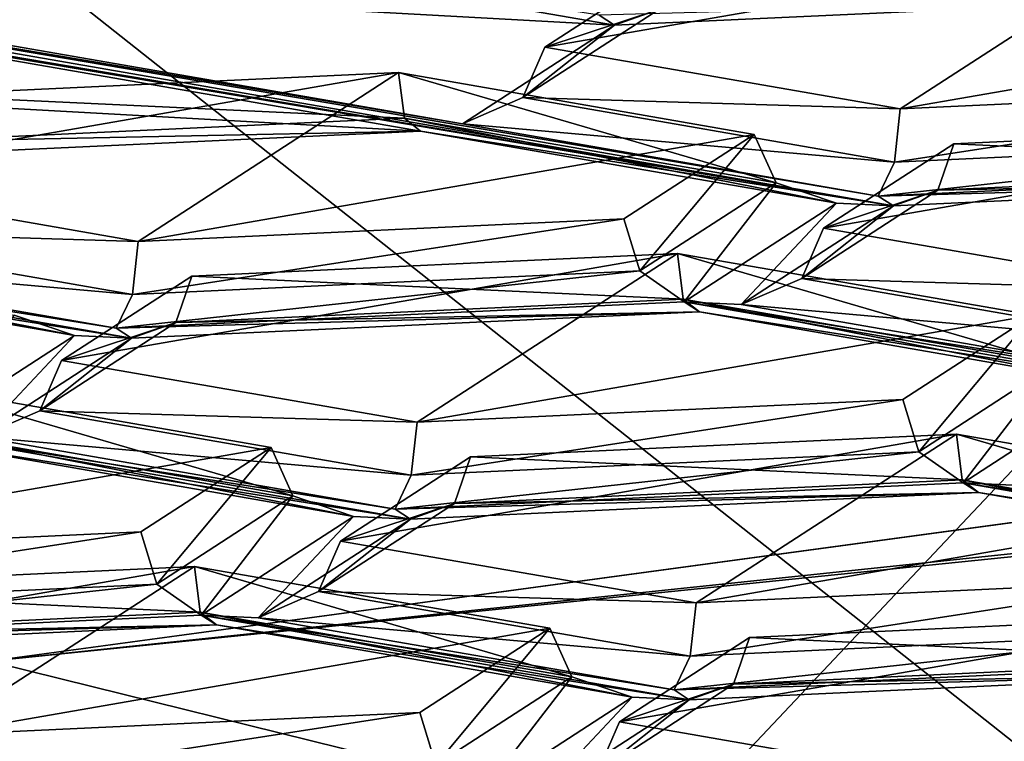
# Model space of a CAD drawing. Header units: millimetres. Extents: x -108 to 108, y -64 to 45.
# Tile 37 of 256: x -59.959 to -58.625, y -9.108 to -8.131. Entities that reach past the tile are written whole.
import ezdxf

# ---------------------------------------------------------------- set-up
doc = ezdxf.new("R2010")
doc.units = ezdxf.units.MM
doc.header["$LTSCALE"] = 65.185185
for name, color, linetype in [('1', 7, 'CONTINUOUS'), ('100', 7, 'CONTINUOUS'), ('1019', 7, 'CONTINUOUS'), ('1032', 7, 'CONTINUOUS'), ('104', 7, 'CONTINUOUS'), ('1049', 7, 'CONTINUOUS'), ('1063', 7, 'CONTINUOUS'), ('1075', 7, 'CONTINUOUS'), ('111', 7, 'CONTINUOUS'), ('112', 7, 'CONTINUOUS'), ('123', 7, 'CONTINUOUS'), ('137', 7, 'CONTINUOUS'), ('143', 7, 'CONTINUOUS'), ('151', 7, 'CONTINUOUS'), ('161', 7, 'CONTINUOUS'), ('164', 7, 'CONTINUOUS'), ('166', 7, 'CONTINUOUS'), ('180', 7, 'CONTINUOUS'), ('189', 7, 'CONTINUOUS'), ('194', 7, 'CONTINUOUS'), ('197', 7, 'CONTINUOUS'), ('2', 7, 'CONTINUOUS'), ('212', 7, 'CONTINUOUS'), ('225', 7, 'CONTINUOUS'), ('231', 7, 'CONTINUOUS'), ('240', 7, 'CONTINUOUS'), ('390', 7, 'CONTINUOUS'), ('56', 7, 'CONTINUOUS'), ('653', 7, 'CONTINUOUS'), ('73', 7, 'CONTINUOUS'), ('82', 7, 'CONTINUOUS'), ('821', 7, 'CONTINUOUS'), ('822', 7, 'CONTINUOUS'), ('824', 7, 'CONTINUOUS'), ('838', 7, 'CONTINUOUS'), ('843', 7, 'CONTINUOUS'), ('867', 7, 'CONTINUOUS'), ('868', 7, 'CONTINUOUS'), ('871', 7, 'CONTINUOUS'), ('894', 7, 'CONTINUOUS'), ('896', 7, 'CONTINUOUS'), ('901', 7, 'CONTINUOUS'), ('92', 7, 'CONTINUOUS'), ('932', 7, 'CONTINUOUS'), ('941', 7, 'CONTINUOUS'), ('944', 7, 'CONTINUOUS'), ('955', 7, 'CONTINUOUS'), ('966', 7, 'CONTINUOUS'), ('968', 7, 'CONTINUOUS'), ('969', 7, 'CONTINUOUS'), ('995', 7, 'CONTINUOUS')]:
    doc.layers.add(name, color=color, linetype=linetype)

msp = doc.modelspace()

# ---------------------------------------------------------------- linework, layer by layer
at = {"layer": '1', "linetype": 'CONTINUOUS'}
for points in [[(-86, -45, 2), (86, -45, 2), (-66.0989, -8.1733, 2), (-86, -45, 2)], [(-66.0989, -8.1733, 2), (86, -45, 2), (-60.0001, -9, 2), (-66.0989, -8.1733, 2)], [(-60.0001, -9, 2), (86, -45, 2), (-53.9012, -8.1734, 2), (-60.0001, -9, 2)]]:
    msp.add_3dface(points, dxfattribs=at)
at = {"layer": '100', "color": 8, "linetype": 'CONTINUOUS'}
for points in [[(-59.2478, -8.1683, 194.9944), (-59.2775, -8.2365, 194.9984), (-58.7661, -8.2519, 194.52), (-59.2478, -8.1683, 194.9944)], [(-59.2775, -8.2365, 194.9984), (-59.3593, -8.2719, 194.9824), (-58.774, -8.324, 194.5026), (-59.2775, -8.2365, 194.9984)], [(-58.7661, -8.2519, 194.52), (-59.2775, -8.2365, 194.9984), (-58.774, -8.324, 194.5026), (-58.7661, -8.2519, 194.52)], [(-58.774, -8.324, 194.5026), (-59.3593, -8.2719, 194.9824), (-58.796, -8.3698, 194.4275), (-58.774, -8.324, 194.5026)]]:
    msp.add_3dface(points, dxfattribs=at)
at = {"layer": '1019', "color": 8, "linetype": 'CONTINUOUS'}
for points in [[(-59.6186, -8.7105, 191.9195), (-59.7949, -8.8247, 191.2715), (-59.7732, -8.8954, 191.2618), (-59.6186, -8.7105, 191.9195)], [(-59.5889, -8.776, 191.9391), (-59.6186, -8.7105, 191.9195), (-59.7732, -8.8954, 191.2618), (-59.5889, -8.776, 191.9391)], [(-59.7132, -8.9374, 191.2084), (-59.5889, -8.776, 191.9391), (-59.7732, -8.8954, 191.2618), (-59.7132, -8.9374, 191.2084)], [(-59.7132, -8.9374, 191.2084), (-59.507, -8.8037, 191.9663), (-59.5889, -8.776, 191.9391), (-59.7132, -8.9374, 191.2084)]]:
    msp.add_3dface(points, dxfattribs=at)
at = {"layer": '1032', "color": 8, "linetype": 'CONTINUOUS'}
for points in [[(-59.7949, -8.8247, 191.2715), (-60.453, -8.8553, 191.0978), (-60.4609, -8.9274, 191.0804), (-59.7949, -8.8247, 191.2715)], [(-59.7732, -8.8954, 191.2618), (-59.7949, -8.8247, 191.2715), (-60.4609, -8.9274, 191.0804), (-59.7732, -8.8954, 191.2618)], [(-60.4828, -8.9732, 191.0053), (-59.7132, -8.9374, 191.2084), (-59.7732, -8.8954, 191.2618), (-60.4828, -8.9732, 191.0053)], [(-60.4828, -8.9732, 191.0053), (-59.7732, -8.8954, 191.2618), (-60.4609, -8.9274, 191.0804), (-60.4828, -8.9732, 191.0053)]]:
    msp.add_3dface(points, dxfattribs=at)
at = {"layer": '104', "color": 8, "linetype": 'CONTINUOUS'}
for points in [[(-58.6936, -8.2989, 194.2537), (-58.7153, -8.362, 194.2869), (-58.8699, -8.4132, 193.6056), (-58.6936, -8.2989, 194.2537)], [(-58.7153, -8.362, 194.2869), (-58.7753, -8.3832, 194.3514), (-58.8996, -8.4814, 193.6096), (-58.7153, -8.362, 194.2869)], [(-58.8699, -8.4132, 193.6056), (-58.7153, -8.362, 194.2869), (-58.8996, -8.4814, 193.6096), (-58.8699, -8.4132, 193.6056)], [(-58.8996, -8.4814, 193.6096), (-58.7753, -8.3832, 194.3514), (-58.9815, -8.5168, 193.5935), (-58.8996, -8.4814, 193.6096)]]:
    msp.add_3dface(points, dxfattribs=at)
at = {"layer": '1049', "color": 8, "linetype": 'CONTINUOUS'}
for points in [[(-59.4206, -8.6761, 192.1145), (-59.9023, -8.5924, 192.5889), (-59.932, -8.6607, 192.5929), (-59.4206, -8.6761, 192.1145)], [(-59.932, -8.6607, 192.5929), (-60.0138, -8.6961, 192.5768), (-59.4285, -8.7481, 192.0971), (-59.932, -8.6607, 192.5929)], [(-59.4206, -8.6761, 192.1145), (-59.932, -8.6607, 192.5929), (-59.4285, -8.7481, 192.0971), (-59.4206, -8.6761, 192.1145)], [(-60.0138, -8.6961, 192.5768), (-59.4505, -8.7939, 192.022), (-59.4285, -8.7481, 192.0971), (-60.0138, -8.6961, 192.5768)]]:
    msp.add_3dface(points, dxfattribs=at)
at = {"layer": '1063', "color": 8, "linetype": 'CONTINUOUS'}
for points in [[(-59.726, -8.4782, 193.237), (-59.0679, -8.4475, 193.4106), (-59.06, -8.5093, 193.4516), (-59.726, -8.4782, 193.237)], [(-59.7477, -8.5413, 193.2702), (-59.726, -8.4782, 193.237), (-59.06, -8.5093, 193.4516), (-59.7477, -8.5413, 193.2702)], [(-59.038, -8.5266, 193.5378), (-59.7477, -8.5413, 193.2702), (-59.06, -8.5093, 193.4516), (-59.038, -8.5266, 193.5378)], [(-59.038, -8.5266, 193.5378), (-59.8076, -8.5625, 193.3347), (-59.7477, -8.5413, 193.2702), (-59.038, -8.5266, 193.5378)]]:
    msp.add_3dface(points, dxfattribs=at)
at = {"layer": '1075', "color": 8, "linetype": 'CONTINUOUS'}
for points in [[(-59.4378, -8.2644, 194.8405), (-59.4458, -8.2026, 194.7994), (-58.9344, -8.3518, 194.3447), (-59.4378, -8.2644, 194.8405)], [(-59.4458, -8.2026, 194.7994), (-58.9641, -8.2863, 194.325), (-58.9344, -8.3518, 194.3447), (-59.4458, -8.2026, 194.7994)], [(-59.4159, -8.2818, 194.9267), (-59.4378, -8.2644, 194.8405), (-58.8525, -8.3796, 194.3718), (-59.4159, -8.2818, 194.9267)], [(-58.8525, -8.3796, 194.3718), (-59.4378, -8.2644, 194.8405), (-58.9344, -8.3518, 194.3447), (-58.8525, -8.3796, 194.3718)]]:
    msp.add_3dface(points, dxfattribs=at)
at = {"layer": '111', "color": 8, "linetype": 'CONTINUOUS'}
for points in [[(-58.8699, -8.4132, 193.6056), (-58.8996, -8.4814, 193.6096), (-58.3882, -8.4968, 193.1312), (-58.8699, -8.4132, 193.6056)], [(-58.8996, -8.4814, 193.6096), (-58.9815, -8.5168, 193.5935), (-58.3962, -8.5689, 193.1137), (-58.8996, -8.4814, 193.6096)], [(-58.3882, -8.4968, 193.1312), (-58.8996, -8.4814, 193.6096), (-58.3962, -8.5689, 193.1137), (-58.3882, -8.4968, 193.1312)], [(-58.3962, -8.5689, 193.1137), (-58.9815, -8.5168, 193.5935), (-58.4181, -8.6147, 193.0387), (-58.3962, -8.5689, 193.1137)]]:
    msp.add_3dface(points, dxfattribs=at)
at = {"layer": '112', "color": 8, "linetype": 'CONTINUOUS'}
for points in [[(-59.5541, -8.9056, 191.204), (-59.0427, -8.921, 190.7257), (-59.5244, -8.8373, 191.2001), (-59.5541, -8.9056, 191.204)], [(-59.636, -8.941, 191.188), (-59.0507, -8.993, 190.7082), (-59.5541, -8.9056, 191.204), (-59.636, -8.941, 191.188)], [(-59.0507, -8.993, 190.7082), (-59.0427, -8.921, 190.7257), (-59.5541, -8.9056, 191.204), (-59.0507, -8.993, 190.7082)], [(-59.0726, -9.0388, 190.6332), (-59.0507, -8.993, 190.7082), (-59.636, -8.941, 191.188), (-59.0726, -9.0388, 190.6332)]]:
    msp.add_3dface(points, dxfattribs=at)
at = {"layer": '123', "color": 8, "linetype": 'CONTINUOUS'}
for points in [[(-58.2083, -8.7761, 191.5474), (-58.1786, -8.8416, 191.567), (-58.69, -8.6924, 192.0218), (-58.2083, -8.7761, 191.5474)], [(-58.69, -8.6924, 192.0218), (-58.1786, -8.8416, 191.567), (-58.6821, -8.7542, 192.0628), (-58.69, -8.6924, 192.0218)], [(-58.1786, -8.8416, 191.567), (-58.0968, -8.8694, 191.5942), (-58.6821, -8.7542, 192.0628), (-58.1786, -8.8416, 191.567)], [(-58.6821, -8.7542, 192.0628), (-58.0968, -8.8694, 191.5942), (-58.6602, -8.7715, 192.149), (-58.6821, -8.7542, 192.0628)]]:
    msp.add_3dface(points, dxfattribs=at)
at = {"layer": '137', "color": 8, "linetype": 'CONTINUOUS'}
for points in [[(-58.0276, -8.33, 194.4683), (-58.6936, -8.2989, 194.2537), (-58.0355, -8.2683, 194.4273), (-58.0276, -8.33, 194.4683)], [(-58.7153, -8.362, 194.2869), (-58.6936, -8.2989, 194.2537), (-58.0276, -8.33, 194.4683), (-58.7153, -8.362, 194.2869)], [(-58.0057, -8.3474, 194.5545), (-58.7153, -8.362, 194.2869), (-58.0276, -8.33, 194.4683), (-58.0057, -8.3474, 194.5545)], [(-58.7753, -8.3832, 194.3514), (-58.7153, -8.362, 194.2869), (-58.0057, -8.3474, 194.5545), (-58.7753, -8.3832, 194.3514)]]:
    msp.add_3dface(points, dxfattribs=at)
at = {"layer": '143', "color": 8, "linetype": 'CONTINUOUS'}
for points in [[(-58.69, -8.6924, 192.0218), (-58.6821, -8.7542, 192.0628), (-59.3481, -8.723, 191.8481), (-58.69, -8.6924, 192.0218)], [(-59.3481, -8.723, 191.8481), (-58.6821, -8.7542, 192.0628), (-59.3698, -8.7862, 191.8813), (-59.3481, -8.723, 191.8481)], [(-58.6821, -8.7542, 192.0628), (-58.6602, -8.7715, 192.149), (-59.3698, -8.7862, 191.8813), (-58.6821, -8.7542, 192.0628)], [(-59.3698, -8.7862, 191.8813), (-58.6602, -8.7715, 192.149), (-59.4298, -8.8073, 191.9459), (-59.3698, -8.7862, 191.8813)]]:
    msp.add_3dface(points, dxfattribs=at)
at = {"layer": '151', "color": 8, "linetype": 'CONTINUOUS'}
for points in [[(-58.3122, -8.9373, 190.633), (-58.3042, -8.999, 190.674), (-58.9702, -8.9679, 190.4593), (-58.3122, -8.9373, 190.633)], [(-58.9702, -8.9679, 190.4593), (-58.3042, -8.999, 190.674), (-58.992, -9.031, 190.4925), (-58.9702, -8.9679, 190.4593)], [(-58.3042, -8.999, 190.674), (-58.2823, -9.0164, 190.7602), (-58.992, -9.031, 190.4925), (-58.3042, -8.999, 190.674)], [(-58.992, -9.031, 190.4925), (-58.2823, -9.0164, 190.7602), (-59.0519, -9.0522, 190.5571), (-58.992, -9.031, 190.4925)]]:
    msp.add_3dface(points, dxfattribs=at)
at = {"layer": '161', "color": 8, "linetype": 'CONTINUOUS'}
for points in [[(-60.0751, -9.1002, 189.709), (-60.083, -9.1723, 189.6915), (-59.417, -9.0696, 189.8826), (-60.0751, -9.1002, 189.709)], [(-59.417, -9.0696, 189.8826), (-60.083, -9.1723, 189.6915), (-59.3953, -9.1403, 189.873), (-59.417, -9.0696, 189.8826)]]:
    msp.add_3dface(points, dxfattribs=at)
at = {"layer": '164', "color": 8, "linetype": 'CONTINUOUS'}
for points in [[(-59.0715, -8.054, 195.6425), (-59.0932, -8.1171, 195.6757), (-59.2478, -8.1683, 194.9944), (-59.0715, -8.054, 195.6425)], [(-59.0932, -8.1171, 195.6757), (-59.1531, -8.1383, 195.7403), (-59.2775, -8.2365, 194.9984), (-59.0932, -8.1171, 195.6757)], [(-59.0932, -8.1171, 195.6757), (-59.2775, -8.2365, 194.9984), (-59.2478, -8.1683, 194.9944), (-59.0932, -8.1171, 195.6757)], [(-59.1531, -8.1383, 195.7403), (-59.3593, -8.2719, 194.9824), (-59.2775, -8.2365, 194.9984), (-59.1531, -8.1383, 195.7403)]]:
    msp.add_3dface(points, dxfattribs=at)
at = {"layer": '166', "color": 8, "linetype": 'CONTINUOUS'}
msp.add_3dface([(-59.1762, -9.1505, 189.8152), (-58.6648, -9.1659, 189.3368), (-59.1466, -9.0822, 189.8113), (-59.1762, -9.1505, 189.8152)], dxfattribs=at)
at = {"layer": '180', "color": 8, "linetype": 'CONTINUOUS'}
for points in [[(-58.0863, -8.292, 194.6841), (-58.108, -8.2213, 194.6937), (-58.774, -8.324, 194.5026), (-58.0863, -8.292, 194.6841)], [(-58.108, -8.2213, 194.6937), (-58.7661, -8.2519, 194.52), (-58.774, -8.324, 194.5026), (-58.108, -8.2213, 194.6937)], [(-58.0264, -8.334, 194.6306), (-58.0863, -8.292, 194.6841), (-58.796, -8.3698, 194.4275), (-58.0264, -8.334, 194.6306)], [(-58.0863, -8.292, 194.6841), (-58.774, -8.324, 194.5026), (-58.796, -8.3698, 194.4275), (-58.0863, -8.292, 194.6841)]]:
    msp.add_3dface(points, dxfattribs=at)
at = {"layer": '189', "color": 8, "linetype": 'CONTINUOUS'}
for points in [[(-59.417, -9.0696, 189.8826), (-59.3953, -9.1403, 189.873), (-59.2407, -8.9553, 190.5307), (-59.417, -9.0696, 189.8826)], [(-59.2407, -8.9553, 190.5307), (-59.3953, -9.1403, 189.873), (-59.211, -9.0209, 190.5503), (-59.2407, -8.9553, 190.5307)], [(-59.3953, -9.1403, 189.873), (-59.3354, -9.1823, 189.8196), (-59.211, -9.0209, 190.5503), (-59.3953, -9.1403, 189.873)], [(-59.211, -9.0209, 190.5503), (-59.3354, -9.1823, 189.8196), (-59.1292, -9.0486, 190.5775), (-59.211, -9.0209, 190.5503)]]:
    msp.add_3dface(points, dxfattribs=at)
at = {"layer": '194', "color": 8, "linetype": 'CONTINUOUS'}
for points in [[(-58.9702, -8.9679, 190.4593), (-58.992, -9.031, 190.4925), (-59.1466, -9.0822, 189.8113), (-58.9702, -8.9679, 190.4593)], [(-58.992, -9.031, 190.4925), (-59.0519, -9.0522, 190.5571), (-59.1762, -9.1505, 189.8152), (-58.992, -9.031, 190.4925)], [(-58.992, -9.031, 190.4925), (-59.1762, -9.1505, 189.8152), (-59.1466, -9.0822, 189.8113), (-58.992, -9.031, 190.4925)], [(-59.0519, -9.0522, 190.5571), (-59.2581, -9.1859, 189.7992), (-59.1762, -9.1505, 189.8152), (-59.0519, -9.0522, 190.5571)]]:
    msp.add_3dface(points, dxfattribs=at)
at = {"layer": '197', "color": 8, "linetype": 'CONTINUOUS'}
for points in [[(-59.5244, -8.8373, 191.2001), (-59.3481, -8.723, 191.8481), (-59.3698, -8.7862, 191.8813), (-59.5244, -8.8373, 191.2001)], [(-59.5541, -8.9056, 191.204), (-59.5244, -8.8373, 191.2001), (-59.3698, -8.7862, 191.8813), (-59.5541, -8.9056, 191.204)], [(-59.5541, -8.9056, 191.204), (-59.3698, -8.7862, 191.8813), (-59.4298, -8.8073, 191.9459), (-59.5541, -8.9056, 191.204)], [(-59.636, -8.941, 191.188), (-59.5541, -8.9056, 191.204), (-59.4298, -8.8073, 191.9459), (-59.636, -8.941, 191.188)]]:
    msp.add_3dface(points, dxfattribs=at)
at = {"layer": '2', "linetype": 'CONTINUOUS'}
for points in [[(-86, -45), (-55.8852, -5.6629), (39.25, 0), (-86, -45)], [(42.0298, -10.3746), (-86, -45), (39.25, 0), (42.0298, -10.3746)], [(-55.8852, -5.6629), (-86, -45), (-60, -7), (-55.8852, -5.6629)]]:
    msp.add_3dface(points, dxfattribs=at)
at = {"layer": '212', "color": 8, "linetype": 'CONTINUOUS'}
for points in [[(-59.0427, -8.921, 190.7257), (-59.0507, -8.993, 190.7082), (-58.3846, -8.8903, 190.8993), (-59.0427, -8.921, 190.7257)], [(-59.0507, -8.993, 190.7082), (-58.3629, -8.961, 190.8897), (-58.3846, -8.8903, 190.8993), (-59.0507, -8.993, 190.7082)], [(-59.0507, -8.993, 190.7082), (-59.0726, -9.0388, 190.6332), (-58.3629, -8.961, 190.8897), (-59.0507, -8.993, 190.7082)], [(-59.0726, -9.0388, 190.6332), (-58.303, -9.003, 190.8363), (-58.3629, -8.961, 190.8897), (-59.0726, -9.0388, 190.6332)]]:
    msp.add_3dface(points, dxfattribs=at)
at = {"layer": '225', "color": 8, "linetype": 'CONTINUOUS'}
for points in [[(-59.7145, -8.9334, 191.0461), (-59.7224, -8.8717, 191.0051), (-59.211, -9.0209, 190.5503), (-59.7145, -8.9334, 191.0461)], [(-59.7224, -8.8717, 191.0051), (-59.2407, -8.9553, 190.5307), (-59.211, -9.0209, 190.5503), (-59.7224, -8.8717, 191.0051)], [(-59.6925, -8.9508, 191.1323), (-59.7145, -8.9334, 191.0461), (-59.1292, -9.0486, 190.5775), (-59.6925, -8.9508, 191.1323)], [(-59.7145, -8.9334, 191.0461), (-59.211, -9.0209, 190.5503), (-59.1292, -9.0486, 190.5775), (-59.7145, -8.9334, 191.0461)]]:
    msp.add_3dface(points, dxfattribs=at)
at = {"layer": '231', "color": 8, "linetype": 'CONTINUOUS'}
for points in [[(-58.6116, -9.7911, 186.9424), (-64.0292, -9.6421, 187.7874), (-64.0291, -7.771, 187.4574), (-58.6116, -9.7911, 186.9424)], [(-58.6115, -7.92, 186.6125), (-58.6116, -9.7911, 186.9424), (-64.0291, -7.771, 187.4574), (-58.6115, -7.92, 186.6125)]]:
    msp.add_3dface(points, dxfattribs=at)
at = {"layer": '240', "color": 7, "linetype": 'CONTINUOUS', "true_color": 0xa36635}
for points in [[(-63.6882, -6.3008, 183.702), (-56.3118, -6.3008, 183.702), (-60, -10.2094, 183.798), (-63.6882, -6.3008, 183.702)], [(-60, -10.2094, 183.798), (-56.3118, -6.3008, 183.702), (-53.4245, -9.8664, 185.7427), (-60, -10.2094, 183.798)]]:
    msp.add_3dface(points, dxfattribs=at)
at = {"layer": '390', "color": 8, "linetype": 'CONTINUOUS'}
for points in [[(-59.4378, -8.2644, 194.8405), (-60.1039, -8.2333, 194.6258), (-59.4458, -8.2026, 194.7994), (-59.4378, -8.2644, 194.8405)], [(-60.1256, -8.2964, 194.659), (-60.1039, -8.2333, 194.6258), (-59.4378, -8.2644, 194.8405), (-60.1256, -8.2964, 194.659)], [(-59.4159, -8.2818, 194.9267), (-60.1256, -8.2964, 194.659), (-59.4378, -8.2644, 194.8405), (-59.4159, -8.2818, 194.9267)], [(-60.1855, -8.3176, 194.7236), (-60.1256, -8.2964, 194.659), (-59.4159, -8.2818, 194.9267), (-60.1855, -8.3176, 194.7236)]]:
    msp.add_3dface(points, dxfattribs=at)
at = {"layer": '56', "linetype": 'CONTINUOUS'}
for points in [[(-60.0001, -9, 2), (-53.9012, -8.1734, 2), (-55.25, -8.5005, 9), (-60.0001, -9, 2)], [(-60.0001, -9, 2), (-55.25, -8.5005, 9), (-60, -9, 181.4453), (-60.0001, -9, 2)], [(-60, -9, 181.4453), (-55.25, -8.5005, 9), (-55.3816, -8.528, 182.4221), (-60, -9, 181.4453)]]:
    msp.add_3dface(points, dxfattribs=at)
at = {"layer": '653', "color": 8, "linetype": 'CONTINUOUS'}
for points in [[(-61.204, -7.9713, 196.6876), (-58.7753, -8.3832, 194.3514), (-61.2247, -7.9578, 196.7637), (-61.204, -7.9713, 196.6876)], [(-58.796, -8.3698, 194.4275), (-59.3593, -8.2719, 194.9824), (-61.2247, -7.9578, 196.7637), (-58.796, -8.3698, 194.4275)], [(-61.2247, -7.9578, 196.7637), (-59.3593, -8.2719, 194.9824), (-60.5841, -8.0593, 196.1885), (-61.2247, -7.9578, 196.7637)], [(-58.7753, -8.3832, 194.3514), (-58.796, -8.3698, 194.4275), (-61.2247, -7.9578, 196.7637), (-58.7753, -8.3832, 194.3514)], [(-61.204, -7.9713, 196.6876), (-60.6407, -8.0691, 196.1328), (-58.7753, -8.3832, 194.3514), (-61.204, -7.9713, 196.6876)], [(-60.5841, -8.0593, 196.1885), (-59.1531, -8.1383, 195.7403), (-59.8145, -8.0235, 196.3916), (-60.5841, -8.0593, 196.1885)], [(-59.1531, -8.1383, 195.7403), (-59.1738, -8.1249, 195.8164), (-59.8145, -8.0235, 196.3916), (-59.1531, -8.1383, 195.7403)], [(-60.6407, -8.0691, 196.1328), (-60.8469, -8.2027, 195.3749), (-59.4159, -8.2818, 194.9267), (-60.6407, -8.0691, 196.1328)], [(-58.7753, -8.3832, 194.3514), (-60.6407, -8.0691, 196.1328), (-59.4159, -8.2818, 194.9267), (-58.7753, -8.3832, 194.3514)], [(-59.3593, -8.2719, 194.9824), (-59.1531, -8.1383, 195.7403), (-60.5841, -8.0593, 196.1885), (-59.3593, -8.2719, 194.9824)], [(-59.1531, -8.1383, 195.7403), (-58.3835, -8.1025, 195.9433), (-59.1738, -8.1249, 195.8164), (-59.1531, -8.1383, 195.7403)], [(-60.8469, -8.2027, 195.3749), (-60.1855, -8.3176, 194.7236), (-59.4159, -8.2818, 194.9267), (-60.8469, -8.2027, 195.3749)], [(-58.7753, -8.3832, 194.3514), (-59.4159, -8.2818, 194.9267), (-58.8525, -8.3796, 194.3718), (-58.7753, -8.3832, 194.3514)], [(-58.0264, -8.334, 194.6306), (-58.796, -8.3698, 194.4275), (-58.0057, -8.3474, 194.5545), (-58.0264, -8.334, 194.6306)], [(-58.796, -8.3698, 194.4275), (-58.7753, -8.3832, 194.3514), (-58.0057, -8.3474, 194.5545), (-58.796, -8.3698, 194.4275)], [(-59.0587, -8.5132, 193.6139), (-58.9815, -8.5168, 193.5935), (-58.8525, -8.3796, 194.3718), (-59.0587, -8.5132, 193.6139)], [(-58.9815, -8.5168, 193.5935), (-58.7753, -8.3832, 194.3514), (-58.8525, -8.3796, 194.3718), (-58.9815, -8.5168, 193.5935)], [(-60.3917, -8.4512, 193.9657), (-60.469, -8.4476, 193.9861), (-59.8283, -8.549, 193.4108), (-60.3917, -8.4512, 193.9657)], [(-59.8283, -8.549, 193.4108), (-60.469, -8.4476, 193.9861), (-59.8076, -8.5625, 193.3347), (-59.8283, -8.549, 193.4108)], [(-60.469, -8.4476, 193.9861), (-60.4483, -8.461, 193.91), (-59.8076, -8.5625, 193.3347), (-60.469, -8.4476, 193.9861)], [(-60.4483, -8.461, 193.91), (-59.8849, -8.5589, 193.3551), (-59.8076, -8.5625, 193.3347), (-60.4483, -8.461, 193.91)], [(-59.0587, -8.5132, 193.6139), (-59.8283, -8.549, 193.4108), (-59.038, -8.5266, 193.5378), (-59.0587, -8.5132, 193.6139)], [(-58.4181, -8.6147, 193.0387), (-58.9815, -8.5168, 193.5935), (-59.0587, -8.5132, 193.6139), (-58.4181, -8.6147, 193.0387)], [(-58.4181, -8.6147, 193.0387), (-59.0587, -8.5132, 193.6139), (-58.3974, -8.6281, 192.9626), (-58.4181, -8.6147, 193.0387)], [(-59.0587, -8.5132, 193.6139), (-59.038, -8.5266, 193.5378), (-58.3974, -8.6281, 192.9626), (-59.0587, -8.5132, 193.6139)], [(-59.038, -8.5266, 193.5378), (-59.8283, -8.549, 193.4108), (-59.8076, -8.5625, 193.3347), (-59.038, -8.5266, 193.5378)], [(-59.038, -8.5266, 193.5378), (-58.4747, -8.6245, 192.983), (-58.3974, -8.6281, 192.9626), (-59.038, -8.5266, 193.5378)], [(-59.8849, -8.5589, 193.3551), (-60.0911, -8.6925, 192.5972), (-60.0138, -8.6961, 192.5768), (-59.8849, -8.5589, 193.3551)], [(-59.8076, -8.5625, 193.3347), (-59.8849, -8.5589, 193.3551), (-60.0138, -8.6961, 192.5768), (-59.8076, -8.5625, 193.3347)], [(-58.4747, -8.6245, 192.983), (-58.6809, -8.7581, 192.2251), (-58.6036, -8.7617, 192.2047), (-58.4747, -8.6245, 192.983)], [(-60.0911, -8.6925, 192.5972), (-59.4298, -8.8073, 191.9459), (-59.4505, -8.7939, 192.022), (-60.0911, -8.6925, 192.5972)], [(-59.4298, -8.8073, 191.9459), (-60.0911, -8.6925, 192.5972), (-60.0704, -8.7059, 192.5211), (-59.4298, -8.8073, 191.9459)], [(-60.0138, -8.6961, 192.5768), (-60.0911, -8.6925, 192.5972), (-59.4505, -8.7939, 192.022), (-60.0138, -8.6961, 192.5768)], [(-59.507, -8.8037, 191.9663), (-59.4298, -8.8073, 191.9459), (-60.0704, -8.7059, 192.5211), (-59.507, -8.8037, 191.9663)], [(-58.6602, -8.7715, 192.149), (-58.6809, -8.7581, 192.2251), (-59.4505, -8.7939, 192.022), (-58.6602, -8.7715, 192.149)], [(-58.6602, -8.7715, 192.149), (-58.0195, -8.873, 191.5738), (-58.6809, -8.7581, 192.2251), (-58.6602, -8.7715, 192.149)], [(-58.6809, -8.7581, 192.2251), (-58.0195, -8.873, 191.5738), (-58.0402, -8.8595, 191.6499), (-58.6809, -8.7581, 192.2251)], [(-58.6036, -8.7617, 192.2047), (-58.6809, -8.7581, 192.2251), (-58.0402, -8.8595, 191.6499), (-58.6036, -8.7617, 192.2047)], [(-59.4298, -8.8073, 191.9459), (-58.6602, -8.7715, 192.149), (-59.4505, -8.7939, 192.022), (-59.4298, -8.8073, 191.9459)], [(-58.6602, -8.7715, 192.149), (-58.0968, -8.8694, 191.5942), (-58.0195, -8.873, 191.5738), (-58.6602, -8.7715, 192.149)], [(-59.7132, -8.9374, 191.2084), (-59.636, -8.941, 191.188), (-59.507, -8.8037, 191.9663), (-59.7132, -8.9374, 191.2084)], [(-59.636, -8.941, 191.188), (-59.4298, -8.8073, 191.9459), (-59.507, -8.8037, 191.9663), (-59.636, -8.941, 191.188)], [(-59.6925, -8.9508, 191.1323), (-59.7132, -8.9374, 191.2084), (-60.4828, -8.9732, 191.0053), (-59.6925, -8.9508, 191.1323)], [(-59.6925, -8.9508, 191.1323), (-59.0519, -9.0522, 190.5571), (-59.7132, -8.9374, 191.2084), (-59.6925, -8.9508, 191.1323)], [(-59.0726, -9.0388, 190.6332), (-59.636, -8.941, 191.188), (-59.7132, -8.9374, 191.2084), (-59.0726, -9.0388, 190.6332)], [(-59.0519, -9.0522, 190.5571), (-59.0726, -9.0388, 190.6332), (-59.7132, -8.9374, 191.2084), (-59.0519, -9.0522, 190.5571)], [(-60.4621, -8.9866, 190.9292), (-59.6925, -8.9508, 191.1323), (-60.4828, -8.9732, 191.0053), (-60.4621, -8.9866, 190.9292)], [(-59.0519, -9.0522, 190.5571), (-59.6925, -8.9508, 191.1323), (-59.1292, -9.0486, 190.5775), (-59.0519, -9.0522, 190.5571)], [(-59.0726, -9.0388, 190.6332), (-58.2823, -9.0164, 190.7602), (-58.303, -9.003, 190.8363), (-59.0726, -9.0388, 190.6332)], [(-58.2823, -9.0164, 190.7602), (-59.0726, -9.0388, 190.6332), (-59.0519, -9.0522, 190.5571), (-58.2823, -9.0164, 190.7602)], [(-59.3354, -9.1823, 189.8196), (-59.2581, -9.1859, 189.7992), (-59.1292, -9.0486, 190.5775), (-59.3354, -9.1823, 189.8196)], [(-59.2581, -9.1859, 189.7992), (-59.0519, -9.0522, 190.5571), (-59.1292, -9.0486, 190.5775), (-59.2581, -9.1859, 189.7992)]]:
    msp.add_3dface(points, dxfattribs=at)
at = {"layer": '73', "color": 7, "linetype": 'CONTINUOUS', "true_color": 0x0303ff}
for points in [[(-56.1834, -6.6155, 183.3567), (-60, -6.7205, 182.7614), (-55.3816, -8.528, 182.4221), (-56.1834, -6.6155, 183.3567)], [(-60, -6.7205, 182.7614), (-60, -9, 181.4453), (-55.3816, -8.528, 182.4221), (-60, -6.7205, 182.7614)]]:
    msp.add_3dface(points, dxfattribs=at)
at = {"layer": '82', "color": 8, "linetype": 'CONTINUOUS'}
msp.add_3dface([(-59.1531, -8.1383, 195.7403), (-59.0932, -8.1171, 195.6757), (-58.3835, -8.1025, 195.9433), (-59.1531, -8.1383, 195.7403)], dxfattribs=at)
at = {"layer": '821', "color": 8, "linetype": 'CONTINUOUS'}
for points in [[(-59.5244, -8.8373, 191.2001), (-59.0427, -8.921, 190.7257), (-58.69, -8.6924, 192.0218), (-59.5244, -8.8373, 191.2001)], [(-59.5244, -8.8373, 191.2001), (-58.69, -8.6924, 192.0218), (-59.3481, -8.723, 191.8481), (-59.5244, -8.8373, 191.2001)], [(-59.0427, -8.921, 190.7257), (-58.2083, -8.7761, 191.5474), (-58.69, -8.6924, 192.0218), (-59.0427, -8.921, 190.7257)], [(-58.2083, -8.7761, 191.5474), (-59.0427, -8.921, 190.7257), (-58.3846, -8.8903, 190.8993), (-58.2083, -8.7761, 191.5474)]]:
    msp.add_3dface(points, dxfattribs=at)
at = {"layer": '822', "color": 8, "linetype": 'CONTINUOUS'}
for points in [[(-60.5568, -9.0166, 190.1834), (-60.0751, -9.1002, 189.709), (-59.7224, -8.8717, 191.0051), (-60.5568, -9.0166, 190.1834)], [(-60.3805, -8.9023, 190.8315), (-60.5568, -9.0166, 190.1834), (-59.7224, -8.8717, 191.0051), (-60.3805, -8.9023, 190.8315)], [(-59.7224, -8.8717, 191.0051), (-60.0751, -9.1002, 189.709), (-59.2407, -8.9553, 190.5307), (-59.7224, -8.8717, 191.0051)], [(-60.0751, -9.1002, 189.709), (-59.417, -9.0696, 189.8826), (-59.2407, -8.9553, 190.5307), (-60.0751, -9.1002, 189.709)]]:
    msp.add_3dface(points, dxfattribs=at)
at = {"layer": '824', "color": 8, "linetype": 'CONTINUOUS'}
for points in [[(-58.6936, -8.2989, 194.2537), (-58.8699, -8.4132, 193.6056), (-58.0355, -8.2683, 194.4273), (-58.6936, -8.2989, 194.2537)], [(-58.8699, -8.4132, 193.6056), (-58.3882, -8.4968, 193.1312), (-58.0355, -8.2683, 194.4273), (-58.8699, -8.4132, 193.6056)]]:
    msp.add_3dface(points, dxfattribs=at)
at = {"layer": '838', "color": 8, "linetype": 'CONTINUOUS'}
for points in [[(-58.3122, -8.9373, 190.633), (-58.9702, -8.9679, 190.4593), (-59.1466, -9.0822, 189.8113), (-58.3122, -8.9373, 190.633)], [(-58.6648, -9.1659, 189.3368), (-58.3122, -8.9373, 190.633), (-59.1466, -9.0822, 189.8113), (-58.6648, -9.1659, 189.3368)], [(-57.8304, -9.021, 190.1586), (-58.3122, -8.9373, 190.633), (-58.6648, -9.1659, 189.3368), (-57.8304, -9.021, 190.1586)], [(-58.0068, -9.1352, 189.5105), (-57.8304, -9.021, 190.1586), (-58.6648, -9.1659, 189.3368), (-58.0068, -9.1352, 189.5105)]]:
    msp.add_3dface(points, dxfattribs=at)
at = {"layer": '843', "color": 7, "linetype": 'CONTINUOUS', "true_color": 0xa36635}
for points in [[(-63.1133, -5.5505, 185.3659), (-63.1134, -10.4745, 186.2341), (-56.8866, -10.4745, 186.2341), (-63.1133, -5.5505, 185.3659)], [(-56.8867, -5.5505, 185.3659), (-63.1133, -5.5505, 185.3659), (-56.8866, -10.4745, 186.2341), (-56.8867, -5.5505, 185.3659)]]:
    msp.add_3dface(points, dxfattribs=at)
at = {"layer": '867', "color": 8, "linetype": 'CONTINUOUS'}
for points in [[(-59.6186, -8.7105, 191.9195), (-60.1003, -8.6268, 192.3939), (-60.453, -8.8553, 191.0978), (-59.6186, -8.7105, 191.9195)], [(-59.7949, -8.8247, 191.2715), (-59.6186, -8.7105, 191.9195), (-60.453, -8.8553, 191.0978), (-59.7949, -8.8247, 191.2715)]]:
    msp.add_3dface(points, dxfattribs=at)
at = {"layer": '868', "color": 8, "linetype": 'CONTINUOUS'}
for points in [[(-59.4206, -8.6761, 192.1145), (-59.0679, -8.4475, 193.4106), (-59.9023, -8.5924, 192.5889), (-59.4206, -8.6761, 192.1145)], [(-59.9023, -8.5924, 192.5889), (-59.0679, -8.4475, 193.4106), (-59.726, -8.4782, 193.237), (-59.9023, -8.5924, 192.5889)], [(-58.5862, -8.5312, 192.9362), (-59.0679, -8.4475, 193.4106), (-59.4206, -8.6761, 192.1145), (-58.5862, -8.5312, 192.9362)], [(-58.7625, -8.6455, 192.2881), (-58.5862, -8.5312, 192.9362), (-59.4206, -8.6761, 192.1145), (-58.7625, -8.6455, 192.2881)]]:
    msp.add_3dface(points, dxfattribs=at)
at = {"layer": '871', "color": 8, "linetype": 'CONTINUOUS'}
for points in [[(-59.4458, -8.2026, 194.7994), (-60.1039, -8.2333, 194.6258), (-60.2802, -8.3475, 193.9777), (-59.4458, -8.2026, 194.7994)], [(-59.4458, -8.2026, 194.7994), (-60.2802, -8.3475, 193.9777), (-59.7985, -8.4312, 193.5033), (-59.4458, -8.2026, 194.7994)], [(-59.4458, -8.2026, 194.7994), (-59.7985, -8.4312, 193.5033), (-58.9641, -8.2863, 194.325), (-59.4458, -8.2026, 194.7994)], [(-58.9641, -8.2863, 194.325), (-59.7985, -8.4312, 193.5033), (-59.1404, -8.4006, 193.677), (-58.9641, -8.2863, 194.325)]]:
    msp.add_3dface(points, dxfattribs=at)
at = {"layer": '894', "color": 8, "linetype": 'CONTINUOUS'}
for points in [[(-58.4134, -8.0234, 195.8161), (-59.0715, -8.054, 195.6425), (-59.2478, -8.1683, 194.9944), (-58.4134, -8.0234, 195.8161)], [(-58.4134, -8.0234, 195.8161), (-59.2478, -8.1683, 194.9944), (-58.7661, -8.2519, 194.52), (-58.4134, -8.0234, 195.8161)], [(-57.9317, -8.107, 195.3417), (-58.4134, -8.0234, 195.8161), (-58.7661, -8.2519, 194.52), (-57.9317, -8.107, 195.3417)], [(-58.108, -8.2213, 194.6937), (-57.9317, -8.107, 195.3417), (-58.7661, -8.2519, 194.52), (-58.108, -8.2213, 194.6937)]]:
    msp.add_3dface(points, dxfattribs=at)
at = {"layer": '896', "color": 8, "linetype": 'CONTINUOUS'}
for points in [[(-60.1003, -8.6268, 192.3939), (-59.6186, -8.7105, 191.9195), (-59.5889, -8.776, 191.9391), (-60.1003, -8.6268, 192.3939)], [(-60.1003, -8.6268, 192.3939), (-59.5889, -8.776, 191.9391), (-60.0923, -8.6885, 192.4349), (-60.1003, -8.6268, 192.3939)], [(-59.507, -8.8037, 191.9663), (-60.0704, -8.7059, 192.5211), (-60.0923, -8.6885, 192.4349), (-59.507, -8.8037, 191.9663)], [(-59.5889, -8.776, 191.9391), (-59.507, -8.8037, 191.9663), (-60.0923, -8.6885, 192.4349), (-59.5889, -8.776, 191.9391)]]:
    msp.add_3dface(points, dxfattribs=at)
at = {"layer": '901', "color": 8, "linetype": 'CONTINUOUS'}
for points in [[(-59.1404, -8.4006, 193.677), (-59.7985, -8.4312, 193.5033), (-59.8064, -8.5032, 193.4859), (-59.1404, -8.4006, 193.677)], [(-59.1404, -8.4006, 193.677), (-59.8064, -8.5032, 193.4859), (-59.1187, -8.4712, 193.6674), (-59.1404, -8.4006, 193.677)], [(-59.8283, -8.549, 193.4108), (-59.0587, -8.5132, 193.6139), (-59.1187, -8.4712, 193.6674), (-59.8283, -8.549, 193.4108)], [(-59.8064, -8.5032, 193.4859), (-59.8283, -8.549, 193.4108), (-59.1187, -8.4712, 193.6674), (-59.8064, -8.5032, 193.4859)]]:
    msp.add_3dface(points, dxfattribs=at)
at = {"layer": '92', "color": 8, "linetype": 'CONTINUOUS'}
for points in [[(-59.7145, -8.9334, 191.0461), (-60.3805, -8.9023, 190.8315), (-59.7224, -8.8717, 191.0051), (-59.7145, -8.9334, 191.0461)], [(-60.4022, -8.9654, 190.8647), (-60.3805, -8.9023, 190.8315), (-59.7145, -8.9334, 191.0461), (-60.4022, -8.9654, 190.8647)], [(-59.6925, -8.9508, 191.1323), (-60.4022, -8.9654, 190.8647), (-59.7145, -8.9334, 191.0461), (-59.6925, -8.9508, 191.1323)], [(-60.4621, -8.9866, 190.9292), (-60.4022, -8.9654, 190.8647), (-59.6925, -8.9508, 191.1323), (-60.4621, -8.9866, 190.9292)]]:
    msp.add_3dface(points, dxfattribs=at)
at = {"layer": '932', "color": 8, "linetype": 'CONTINUOUS'}
for points in [[(-58.9641, -8.2863, 194.325), (-59.1404, -8.4006, 193.677), (-59.1187, -8.4712, 193.6674), (-58.9641, -8.2863, 194.325)], [(-58.9641, -8.2863, 194.325), (-59.1187, -8.4712, 193.6674), (-58.9344, -8.3518, 194.3447), (-58.9641, -8.2863, 194.325)], [(-59.1187, -8.4712, 193.6674), (-59.0587, -8.5132, 193.6139), (-58.9344, -8.3518, 194.3447), (-59.1187, -8.4712, 193.6674)], [(-59.0587, -8.5132, 193.6139), (-58.8525, -8.3796, 194.3718), (-58.9344, -8.3518, 194.3447), (-59.0587, -8.5132, 193.6139)]]:
    msp.add_3dface(points, dxfattribs=at)
at = {"layer": '941', "color": 8, "linetype": 'CONTINUOUS'}
for points in [[(-59.9023, -8.5924, 192.5889), (-59.726, -8.4782, 193.237), (-59.7477, -8.5413, 193.2702), (-59.9023, -8.5924, 192.5889)], [(-59.7477, -8.5413, 193.2702), (-59.8076, -8.5625, 193.3347), (-59.932, -8.6607, 192.5929), (-59.7477, -8.5413, 193.2702)], [(-59.9023, -8.5924, 192.5889), (-59.7477, -8.5413, 193.2702), (-59.932, -8.6607, 192.5929), (-59.9023, -8.5924, 192.5889)], [(-59.8076, -8.5625, 193.3347), (-60.0138, -8.6961, 192.5768), (-59.932, -8.6607, 192.5929), (-59.8076, -8.5625, 193.3347)]]:
    msp.add_3dface(points, dxfattribs=at)
at = {"layer": '944', "color": 8, "linetype": 'CONTINUOUS'}
for points in [[(-59.0679, -8.4475, 193.4106), (-58.5862, -8.5312, 192.9362), (-58.5565, -8.5967, 192.9558), (-59.0679, -8.4475, 193.4106)], [(-59.0679, -8.4475, 193.4106), (-58.5565, -8.5967, 192.9558), (-59.06, -8.5093, 193.4516), (-59.0679, -8.4475, 193.4106)], [(-58.4747, -8.6245, 192.983), (-59.038, -8.5266, 193.5378), (-59.06, -8.5093, 193.4516), (-58.4747, -8.6245, 192.983)], [(-58.5565, -8.5967, 192.9558), (-58.4747, -8.6245, 192.983), (-59.06, -8.5093, 193.4516), (-58.5565, -8.5967, 192.9558)]]:
    msp.add_3dface(points, dxfattribs=at)
at = {"layer": '955', "color": 8, "linetype": 'CONTINUOUS'}
for points in [[(-59.8849, -8.5589, 193.3551), (-60.4483, -8.461, 193.91), (-60.4702, -8.4437, 193.8238), (-59.8849, -8.5589, 193.3551)], [(-59.9668, -8.5311, 193.328), (-59.8849, -8.5589, 193.3551), (-60.4702, -8.4437, 193.8238), (-59.9668, -8.5311, 193.328)]]:
    msp.add_3dface(points, dxfattribs=at)
at = {"layer": '966', "color": 8, "linetype": 'CONTINUOUS'}
for points in [[(-58.7625, -8.6455, 192.2881), (-59.4206, -8.6761, 192.1145), (-59.4285, -8.7481, 192.0971), (-58.7625, -8.6455, 192.2881)], [(-58.7408, -8.7161, 192.2785), (-58.7625, -8.6455, 192.2881), (-59.4285, -8.7481, 192.0971), (-58.7408, -8.7161, 192.2785)], [(-59.4505, -8.7939, 192.022), (-58.6809, -8.7581, 192.2251), (-58.7408, -8.7161, 192.2785), (-59.4505, -8.7939, 192.022)], [(-59.4505, -8.7939, 192.022), (-58.7408, -8.7161, 192.2785), (-59.4285, -8.7481, 192.0971), (-59.4505, -8.7939, 192.022)]]:
    msp.add_3dface(points, dxfattribs=at)
at = {"layer": '968', "color": 8, "linetype": 'CONTINUOUS'}
for points in [[(-58.5862, -8.5312, 192.9362), (-58.7625, -8.6455, 192.2881), (-58.7408, -8.7161, 192.2785), (-58.5862, -8.5312, 192.9362)], [(-58.5565, -8.5967, 192.9558), (-58.5862, -8.5312, 192.9362), (-58.7408, -8.7161, 192.2785), (-58.5565, -8.5967, 192.9558)], [(-58.6809, -8.7581, 192.2251), (-58.5565, -8.5967, 192.9558), (-58.7408, -8.7161, 192.2785), (-58.6809, -8.7581, 192.2251)], [(-58.6809, -8.7581, 192.2251), (-58.4747, -8.6245, 192.983), (-58.5565, -8.5967, 192.9558), (-58.6809, -8.7581, 192.2251)]]:
    msp.add_3dface(points, dxfattribs=at)
at = {"layer": '969', "color": 8, "linetype": 'CONTINUOUS'}
msp.add_3dface([(-60.0911, -8.6925, 192.5972), (-59.8849, -8.5589, 193.3551), (-59.9668, -8.5311, 193.328), (-60.0911, -8.6925, 192.5972)], dxfattribs=at)
at = {"layer": '995', "color": 8, "linetype": 'CONTINUOUS'}
for points in [[(-60.2802, -8.3475, 193.9777), (-60.3099, -8.4158, 193.9817), (-59.7985, -8.4312, 193.5033), (-60.2802, -8.3475, 193.9777)], [(-60.3099, -8.4158, 193.9817), (-60.3917, -8.4512, 193.9657), (-59.8064, -8.5032, 193.4859), (-60.3099, -8.4158, 193.9817)], [(-59.7985, -8.4312, 193.5033), (-60.3099, -8.4158, 193.9817), (-59.8064, -8.5032, 193.4859), (-59.7985, -8.4312, 193.5033)], [(-60.3917, -8.4512, 193.9657), (-59.8283, -8.549, 193.4108), (-59.8064, -8.5032, 193.4859), (-60.3917, -8.4512, 193.9657)]]:
    msp.add_3dface(points, dxfattribs=at)

doc.saveas('drawing.dxf')
